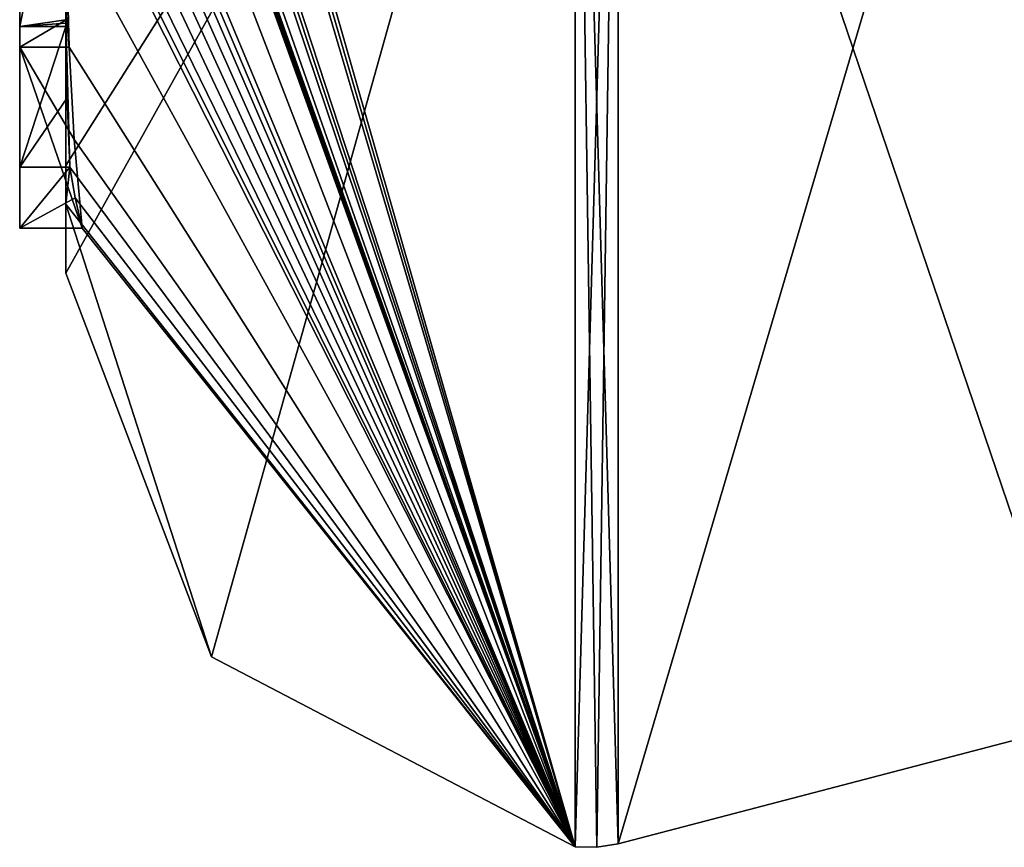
# Model space of a CAD drawing. Extents: x -23 to 470, y -1800 to 0.
# Tile 1 of 213: x -4.6 to -0.34, y -1793.98 to -1790.4. Entities that reach past the tile are written whole.
import ezdxf

# ---------------------------------------------------------------- set-up
doc = ezdxf.new("R2010")
doc.units = 0
doc.header["$LTSCALE"] = 61.997326
for name, color, linetype in [('1220', 7, 'CONTINUOUS'), ('1225', 7, 'CONTINUOUS'), ('1226', 7, 'CONTINUOUS'), ('1227', 7, 'CONTINUOUS'), ('1228', 7, 'CONTINUOUS'), ('1233', 7, 'CONTINUOUS'), ('1234', 7, 'CONTINUOUS'), ('1256', 7, 'CONTINUOUS'), ('1269', 7, 'CONTINUOUS'), ('1270', 7, 'CONTINUOUS'), ('1384', 7, 'CONTINUOUS'), ('1392', 7, 'CONTINUOUS'), ('1393', 7, 'CONTINUOUS')]:
    doc.layers.add(name, color=color, linetype=linetype)

msp = doc.modelspace()

# ---------------------------------------------------------------- linework, layer by layer
at = {"layer": '1220', "linetype": 'CONTINUOUS'}
for points in [[(-4.4, -1789.4289, -5.8867), (-4.4, -1790.4027, -6.449), (-4.4, -1790.0083, -4.8832), (-4.4, -1789.4289, -5.8867)], [(-4.4, -1791.0336, 4.2391), (-4.4, -1789.7984, 7.9665), (-4.4, -1790.4027, -6.449), (-4.4, -1791.0336, 4.2391)], [(-4.4, -1790.4027, -6.449), (-4.4, -1789.7984, 7.9665), (-4.4, -1790.1, 0.0124), (-4.4, -1790.4027, -6.449)], [(-4.4, -1790.0083, -4.8832), (-4.4, -1790.4027, -6.449), (-4.4, -1790.0213, -1.6862), (-4.4, -1790.0083, -4.8832)], [(-4.4, -1790.0213, -1.6862), (-4.4, -1790.4027, -6.449), (-4.4, -1790.1, 0.0124), (-4.4, -1790.0213, -1.6862)], [(-4.4, -1791.2014, -3.4001), (-4.4, -1791.0336, 4.2391), (-4.4, -1790.4027, -6.449), (-4.4, -1791.2014, -3.4001)], [(-4.4, -1791.5), (-4.4, -1791.0336, 4.2391), (-4.4, -1791.2014, -3.4001), (-4.4, -1791.5)]]:
    msp.add_3dface(points, dxfattribs=at)
at = {"layer": '1225', "linetype": 'CONTINUOUS'}
for points in [[(-4.3429, -1786.5961, -13.7189), (-4.3341, -1786.5125, -13.8636), (-2.1949, -1793.9825), (-4.3429, -1786.5961, -13.7189)], [(-2.1949, -1793.9825), (-4.3341, -1786.5125, -13.8636), (-2.1949, -1787.544, -15.544), (-2.1949, -1793.9825)], [(-4.3508, -1786.6805, -13.5727), (-4.3429, -1786.5961, -13.7189), (-2.1949, -1793.9825), (-4.3508, -1786.6805, -13.5727)], [(-4.3867, -1787.2981, -12.5029), (-4.3508, -1786.6805, -13.5727), (-2.1949, -1793.9825), (-4.3867, -1787.2981, -12.5029)], [(-4.3893, -1787.3819, -12.3577), (-4.3867, -1787.2981, -12.5029), (-2.1949, -1793.9825), (-4.3893, -1787.3819, -12.3577)], [(-4.3915, -1787.4661, -12.212), (-4.3893, -1787.3819, -12.3577), (-2.1949, -1793.9825), (-4.3915, -1787.4661, -12.212)], [(-4.3958, -1787.6968, -11.8124), (-4.3915, -1787.4661, -12.212), (-2.1949, -1793.9825), (-4.3958, -1787.6968, -11.8124)], [(-4.3969, -1787.787, -11.656), (-4.3958, -1787.6968, -11.8124), (-2.1949, -1793.9825), (-4.3969, -1787.787, -11.656)], [(-4.3978, -1787.8775, -11.4994), (-4.3969, -1787.787, -11.656), (-2.1949, -1793.9825), (-4.3978, -1787.8775, -11.4994)], [(-4.4, -1788.2671, -10.7532), (-4.4, -1787.8058, -11.4205), (-2.1949, -1793.9825), (-4.4, -1788.2671, -10.7532)], [(-4.4, -1787.8058, -11.4205), (-4.3995, -1787.8416, -11.46), (-2.1949, -1793.9825), (-4.4, -1787.8058, -11.4205)], [(-4.3995, -1787.8416, -11.46), (-4.3978, -1787.8775, -11.4994), (-2.1949, -1793.9825), (-4.3995, -1787.8416, -11.46)], [(-4.4, -1788.7017, -10.0683), (-4.4, -1788.2671, -10.7532), (-2.1949, -1793.9825), (-4.4, -1788.7017, -10.0683)], [(-4.4, -1788.7949, -9.9103), (-4.4, -1788.7017, -10.0683), (-2.1949, -1793.9825), (-4.4, -1788.7949, -9.9103)], [(-4.4, -1788.8863, -9.752), (-4.4, -1788.7949, -9.9103), (-2.1949, -1793.9825), (-4.4, -1788.8863, -9.752)], [(-4.4, -1789.024, -9.5097), (-4.4, -1788.8863, -9.752), (-2.1949, -1793.9825), (-4.4, -1789.024, -9.5097)], [(-4.4, -1789.1649, -9.2696), (-4.4, -1789.024, -9.5097), (-2.1949, -1793.9825), (-4.4, -1789.1649, -9.2696)], [(-4.3999, -1789.3164, -9.0071), (-4.4, -1789.1649, -9.2696), (-2.1949, -1793.9825), (-4.3999, -1789.3164, -9.0071)], [(-4.3998, -1789.4678, -8.7448), (-4.3999, -1789.3164, -9.0071), (-2.1949, -1793.9825), (-4.3998, -1789.4678, -8.7448)], [(-4.3998, -1789.5639, -8.5462), (-4.3998, -1789.4678, -8.7448), (-2.1949, -1793.9825), (-4.3998, -1789.5639, -8.5462)], [(-4.4, -1789.6238, -8.3457), (-4.3998, -1789.5639, -8.5462), (-2.1949, -1793.9825), (-4.4, -1789.6238, -8.3457)], [(-4.4, -1789.9704, -7.5706), (-4.4, -1789.6238, -8.3457), (-2.1949, -1793.9825), (-4.4, -1789.9704, -7.5706)], [(-4.3963, -1790.4022, -6.8513), (-4.4, -1789.9704, -7.5706), (-4.3852, -1790.5214, -6.9201), (-4.3963, -1790.4022, -6.8513)], [(-4.3852, -1790.5214, -6.9201), (-4.4, -1789.9704, -7.5706), (-2.1949, -1793.9825), (-4.3852, -1790.5214, -6.9201)], [(-4.4, -1791.2014, -3.4001), (-4.4, -1790.4027, -6.449), (-4.3825, -1791.0415, -5.411), (-4.4, -1791.2014, -3.4001)], [(-4.3825, -1791.0415, -5.411), (-4.4, -1790.4027, -6.449), (-4.3951, -1790.7404, -5.9326), (-4.3825, -1791.0415, -5.411)], [(-4.3951, -1790.7404, -5.9326), (-4.4, -1790.4027, -6.449), (-4.3999, -1790.4176, -6.4575), (-4.3951, -1790.7404, -5.9326)], [(-4.3998, -1790.4324, -6.4661), (-4.3951, -1790.7404, -5.9326), (-4.3999, -1790.4176, -6.4575), (-4.3998, -1790.4324, -6.4661)], [(-4.3645, -1790.9212, -6.2275), (-4.3852, -1790.5214, -6.9201), (-2.1949, -1793.9825), (-4.3645, -1790.9212, -6.2275)], [(-4.3293, -1791.3048, -5.563), (-4.3645, -1790.9212, -6.2275), (-2.1949, -1793.9825), (-4.3293, -1791.3048, -5.563)], [(-4.4, -1791.2014, -3.4001), (-4.3825, -1791.0415, -5.411), (-2.1949, -1793.9825), (-4.4, -1791.2014, -3.4001)], [(-4.3825, -1791.0415, -5.411), (-4.3603, -1791.174, -5.4875), (-2.1949, -1793.9825), (-4.3825, -1791.0415, -5.411)], [(-4.4, -1791.5), (-4.4, -1791.2014, -3.4001), (-3.7691, -1793.1602), (-4.4, -1791.5)], [(-3.7691, -1793.1602), (-4.4, -1791.2014, -3.4001), (-2.1949, -1793.9825), (-3.7691, -1793.1602)], [(-4.3603, -1791.174, -5.4875), (-4.3293, -1791.3048, -5.563), (-2.1949, -1793.9825), (-4.3603, -1791.174, -5.4875)]]:
    msp.add_3dface(points, dxfattribs=at)
at = {"layer": '1226', "linetype": 'CONTINUOUS'}
for points in [[(-4.4, -1791.0336, 4.2391), (-4.4, -1791.5), (-2.1949, -1787.544, 15.544), (-4.4, -1791.0336, 4.2391)], [(-4.4, -1791.0336, 4.2391), (-2.1949, -1787.544, 15.544), (-4.3979, -1789.8875, 8.0179), (-4.4, -1791.0336, 4.2391)], [(-4.4, -1791.5), (-3.7691, -1793.1602), (-2.1949, -1787.544, 15.544), (-4.4, -1791.5)], [(-3.7691, -1793.1602), (-2.1949, -1793.9825), (-2.1949, -1787.544, 15.544), (-3.7691, -1793.1602)], [(-4.4, -1789.7984, 7.9665), (-4.4, -1791.0336, 4.2391), (-4.3979, -1789.8875, 8.0179), (-4.4, -1789.7984, 7.9665)]]:
    msp.add_3dface(points, dxfattribs=at)
at = {"layer": '1227', "linetype": 'CONTINUOUS'}
for points in [[(0, -1793.444), (0, -1787.1626, 15.1637), (-2.0094, -1793.9698, 0), (0, -1793.444)], [(-2.0094, -1793.9698, 0), (0, -1787.1626, 15.1637), (-2.0094, -1787.535, 15.535), (-2.0094, -1793.9698, 0)]]:
    msp.add_3dface(points, dxfattribs=at)
at = {"layer": '1228', "linetype": 'CONTINUOUS'}
for points in [[(0, -1787.1626, -15.1637), (0, -1793.444), (-2.0094, -1787.535, -15.535), (0, -1787.1626, -15.1637)], [(0, -1793.444), (-2.0094, -1793.9698, 0), (-2.0094, -1787.535, -15.535), (0, -1793.444)]]:
    msp.add_3dface(points, dxfattribs=at)
at = {"layer": '1233', "linetype": 'CONTINUOUS'}
for points in [[(-2.0094, -1793.9698, 0), (-2.1949, -1787.544, -15.544), (-2.0094, -1787.535, -15.535), (-2.0094, -1793.9698, 0)], [(-2.1949, -1793.9825), (-2.1949, -1787.544, -15.544), (-2.1016, -1793.9849, 0), (-2.1949, -1793.9825)], [(-2.1949, -1787.544, -15.544), (-2.0094, -1793.9698, 0), (-2.1016, -1793.9849, 0), (-2.1949, -1787.544, -15.544)]]:
    msp.add_3dface(points, dxfattribs=at)
at = {"layer": '1234', "linetype": 'CONTINUOUS'}
for points in [[(-2.1949, -1787.544, 15.544), (-2.1949, -1793.9825), (-2.0094, -1787.535, 15.535), (-2.1949, -1787.544, 15.544)], [(-2.0094, -1787.535, 15.535), (-2.1949, -1793.9825), (-2.1016, -1793.9849, 0), (-2.0094, -1787.535, 15.535)], [(-2.0094, -1793.9698, 0), (-2.0094, -1787.535, 15.535), (-2.1016, -1793.9849, 0), (-2.0094, -1793.9698, 0)]]:
    msp.add_3dface(points, dxfattribs=at)
at = {"layer": '1256', "linetype": 'CONTINUOUS'}
for points in [[(-4.6, -1787.9233, -5.4201), (-4.6, -1790.5214, -6.9201), (-4.6, -1790.4324, -6.4661), (-4.6, -1787.9233, -5.4201)], [(-4.6, -1789.4289, -5.8867), (-4.6, -1787.9233, -5.4201), (-4.6, -1790.4324, -6.4661), (-4.6, -1789.4289, -5.8867)], [(-4.6, -1791.3048, -5.563), (-4.6, -1791.0415, -5.411), (-4.6, -1790.4324, -6.4661), (-4.6, -1791.3048, -5.563)], [(-4.6, -1790.5214, -6.9201), (-4.6, -1791.3048, -5.563), (-4.6, -1790.4324, -6.4661), (-4.6, -1790.5214, -6.9201)]]:
    msp.add_3dface(points, dxfattribs=at)
at = {"layer": '1269', "linetype": 'CONTINUOUS'}
for points in [[(-4.3951, -1790.7404, -5.9326), (-4.3998, -1790.4324, -6.4661), (-4.6, -1791.0415, -5.411), (-4.3951, -1790.7404, -5.9326)], [(-4.6, -1791.0415, -5.411), (-4.3998, -1790.4324, -6.4661), (-4.6, -1790.4324, -6.4661), (-4.6, -1791.0415, -5.411)], [(-4.3825, -1791.0415, -5.411), (-4.3951, -1790.7404, -5.9326), (-4.6, -1791.0415, -5.411), (-4.3825, -1791.0415, -5.411)]]:
    msp.add_3dface(points, dxfattribs=at)
at = {"layer": '1270', "linetype": 'CONTINUOUS'}
for points in [[(-4.3603, -1791.174, -5.4875), (-4.3825, -1791.0415, -5.411), (-4.6, -1791.3048, -5.563), (-4.3603, -1791.174, -5.4875)], [(-4.3825, -1791.0415, -5.411), (-4.6, -1791.0415, -5.411), (-4.6, -1791.3048, -5.563), (-4.3825, -1791.0415, -5.411)], [(-4.3293, -1791.3048, -5.563), (-4.3603, -1791.174, -5.4875), (-4.6, -1791.3048, -5.563), (-4.3293, -1791.3048, -5.563)]]:
    msp.add_3dface(points, dxfattribs=at)
at = {"layer": '1384', "linetype": 'CONTINUOUS'}
for points in [[(-4.4, -1790.4027, -6.449), (-4.4, -1789.4289, -5.8867), (-4.6, -1790.4324, -6.4661), (-4.4, -1790.4027, -6.449)], [(-4.4, -1789.4289, -5.8867), (-4.6, -1789.4289, -5.8867), (-4.6, -1790.4324, -6.4661), (-4.4, -1789.4289, -5.8867)], [(-4.3999, -1790.4176, -6.4575), (-4.4, -1790.4027, -6.449), (-4.6, -1790.4324, -6.4661), (-4.3999, -1790.4176, -6.4575)], [(-4.3998, -1790.4324, -6.4661), (-4.3999, -1790.4176, -6.4575), (-4.6, -1790.4324, -6.4661), (-4.3998, -1790.4324, -6.4661)]]:
    msp.add_3dface(points, dxfattribs=at)
at = {"layer": '1392', "linetype": 'CONTINUOUS'}
for points in [[(-4.3963, -1790.4022, -6.8513), (-4.6, -1790.5214, -6.9201), (-4.6, -1787.9233, -5.4201), (-4.3963, -1790.4022, -6.8513)], [(-4.3963, -1790.4022, -6.8513), (-4.3852, -1790.5214, -6.9201), (-4.6, -1790.5214, -6.9201), (-4.3963, -1790.4022, -6.8513)]]:
    msp.add_3dface(points, dxfattribs=at)
at = {"layer": '1393', "linetype": 'CONTINUOUS'}
for points in [[(-4.3852, -1790.5214, -6.9201), (-4.3645, -1790.9212, -6.2275), (-4.6, -1790.5214, -6.9201), (-4.3852, -1790.5214, -6.9201)], [(-4.3645, -1790.9212, -6.2275), (-4.3293, -1791.3048, -5.563), (-4.6, -1790.5214, -6.9201), (-4.3645, -1790.9212, -6.2275)], [(-4.3293, -1791.3048, -5.563), (-4.6, -1791.3048, -5.563), (-4.6, -1790.5214, -6.9201), (-4.3293, -1791.3048, -5.563)]]:
    msp.add_3dface(points, dxfattribs=at)

doc.saveas('drawing.dxf')
